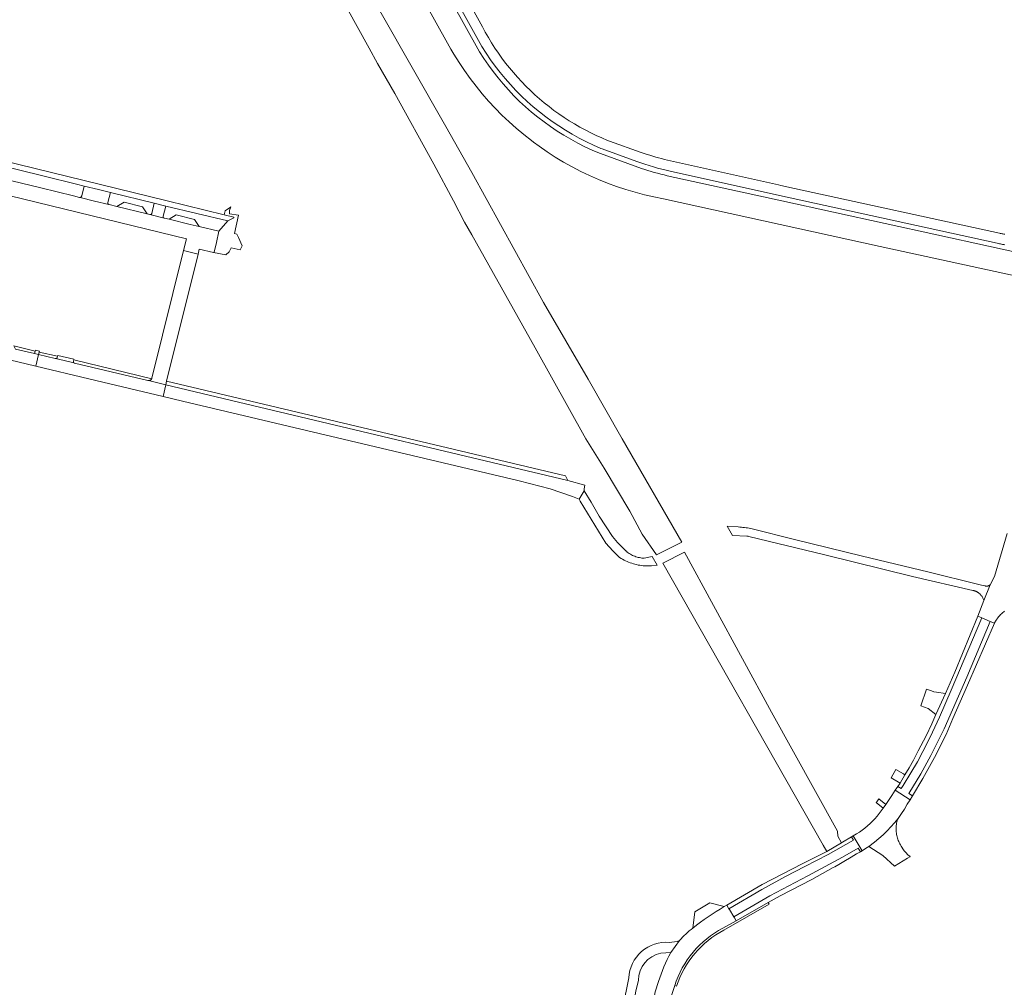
# Model space of a CAD drawing. Extents: x 152825 to 164088, y 457113 to 463005.
# Tile 48 of 256: x 157059 to 157354, y 458252 to 458542. Entities that reach past the tile are written whole.
import ezdxf

# ---------------------------------------------------------------- set-up
doc = ezdxf.new("R2010")
doc.units = 0
doc.header["$LTSCALE"] = 0.5
for name, color, linetype, lineweight in [('B-PV-VH-GESLOTENVERHARDING_ASFALT-GV', 251, 'CONTINUOUS', 18), ('B-PV-VH-HALFVERHARDING-GV', 251, 'CONTINUOUS', 18), ('B-PV-VH-HALFVERHARDING_GRASBETONSTEEN-GV', 251, 'CONTINUOUS', 18), ('B-PV-VH-ONVERHARD_ZAND-GV', 251, 'CONTINUOUS', 18), ('B-PV-VH-OPENVERHARDING_BETONELEMENT-GV', 251, 'CONTINUOUS', 18), ('B-PV-VH-OPENVERHARDING_BETONSTRAATSTEEN-GV', 251, 'CONTINUOUS', 18), ('B-PV-VH-OPENVERHARDING_STRAATBAKSTEEN-GV', 251, 'CONTINUOUS', 18)]:
    doc.layers.add(name, color=color, linetype=linetype, lineweight=lineweight)

msp = doc.modelspace()

# ---------------------------------------------------------------- linework, layer by layer
at = {"layer": 'B-PV-VH-GESLOTENVERHARDING_ASFALT-GV', "flags": 128}
for points in [[(157197.804, 458539.871), (157163.807, 458601.104)], [(157245.407, 458497.506), (157233.169, 458501.924), (157232.85, 458502.053), (157230.653, 458502.99), (157228.485, 458503.995), (157226.351, 458505.068), (157224.251, 458506.207), (157222.188, 458507.412), (157220.163, 458508.681), (157218.18, 458510.014), (157216.24, 458511.407), (157214.344, 458512.861), (157212.495, 458514.374), (157210.694, 458515.944), (157208.943, 458517.57), (157207.245, 458519.25), (157205.6, 458520.983), (157204.01, 458522.766), (157202.477, 458524.599), (157201.002, 458526.479), (157199.588, 458528.404), (157198.234, 458530.372), (157196.943, 458532.383), (157160.397, 458598.033)], [(157161.473, 458599.249), (157197.616, 458534.004), (157198.891, 458531.989), (157200.23, 458530.015), (157201.63, 458528.085), (157203.089, 458526.199), (157204.607, 458524.359), (157206.183, 458522.569), (157207.813, 458520.828), (157209.498, 458519.14), (157211.235, 458517.506), (157213.022, 458515.927), (157214.858, 458514.405), (157216.741, 458512.941), (157218.669, 458511.537), (157220.64, 458510.194), (157222.652, 458508.914), (157224.703, 458507.698), (157226.792, 458506.547), (157228.916, 458505.462), (157231.073, 458504.444), (157233.26, 458503.495), (157233.665, 458503.328), (157243.965, 458499.56)], [(157153.617, 458595.675), (157188.388, 458533.187), (157189.289, 458531.66), (157190.829, 458529.193), (157192.445, 458526.777), (157194.137, 458524.412), (157195.902, 458522.101), (157197.739, 458519.847), (157199.646, 458517.652), (157201.62, 458515.517), (157203.661, 458513.446), (157205.766, 458511.44), (157207.933, 458509.501), (157210.159, 458507.631), (157212.444, 458505.832), (157213.053, 458505.382), (157214.784, 458504.105), (157217.176, 458502.453), (157219.62, 458500.877), (157222.112, 458499.379), (157224.649, 458497.959), (157227.23, 458496.62), (157229.852, 458495.362), (157232.512, 458494.188), (157235.207, 458493.097), (157237.936, 458492.092), (157240.695, 458491.173), (157243.481, 458490.341), (157246.292, 458489.598), (157249.125, 458488.942), (157251.977, 458488.376), (157316.816, 458474.162), (157358.065, 458465.119)], [(157245.35, 458502.245), (157235.794, 458505.672), (157235.261, 458505.885), (157233.561, 458506.599), (157231.879, 458507.356), (157230.217, 458508.154), (157228.575, 458508.994), (157226.955, 458509.875), (157225.358, 458510.797), (157223.784, 458511.758), (157222.235, 458512.759), (157220.712, 458513.798), (157219.215, 458514.875), (157217.745, 458515.989), (157216.304, 458517.14), (157214.893, 458518.327), (157213.512, 458519.549), (157212.162, 458520.805), (157210.844, 458522.095), (157209.558, 458523.417), (157208.307, 458524.772), (157207.09, 458526.157), (157205.908, 458527.573), (157204.762, 458529.017), (157203.652, 458530.49), (157202.58, 458531.991), (157201.546, 458533.518), (157200.551, 458535.071), (157199.595, 458536.648), (157198.679, 458538.248), (157197.804, 458539.871)], [(157354.083, 458477.809), (157353.81, 458477.842), (157353.539, 458477.883), (157353.269, 458477.933), (157353.001, 458477.991), (157352.735, 458478.058), (157352.471, 458478.133), (157291.17, 458491.498), (157287.11, 458492.383), (157286.429, 458492.536), (157252.249, 458500.211)], [(157254.006, 458496.651), (157286.703, 458489.374), (157351.807, 458475.146), (157352.13, 458475.046), (157352.455, 458474.957), (157352.783, 458474.878), (157353.114, 458474.81), (157353.446, 458474.752), (157353.78, 458474.704), (157354.115, 458474.667)], [(157364.634, 458470.828), (157287.358, 458487.787), (157253.123, 458495.316)], [(157354.78, 458388.247), (157350.971, 458375.318), (157349.664, 458372.841), (157347.801, 458368.16), (157346.054, 458363.467), (157347.192, 458362.986), (157349.755, 458361.904), (157350.96, 458361.395), (157351.003, 458361.472), (157351.158, 458361.739), (157351.321, 458362.002), (157351.49, 458362.26), (157351.665, 458362.514), (157351.848, 458362.764), (157352.036, 458363.009), (157352.231, 458363.248), (157352.433, 458363.483), (157352.64, 458363.712), (157352.853, 458363.936), (157353.071, 458364.154), (157353.295, 458364.367), (157353.525, 458364.573), (157353.76, 458364.774), (157354, 458364.969)], [(157269.719, 458270.044), (157273.74, 458272.316), (157273.202, 458273.154), (157273.032, 458273.437), (157271.707, 458275.65), (157271.564, 458275.896), (157270.927, 458276.99)], [(157270.927, 458276.99), (157270.126, 458276.523)], [(157256.792, 458266.352), (157254.133, 458262.775)], [(157250.531, 458254.096), (157249.522, 458250.977), (157249.276, 458249.882), (157251.537, 458249.362), (157253.913, 458248.816), (157253.993, 458248.767), (157255.33, 458252.869)]]:
    msp.add_lwpolyline(points, dxfattribs=at)
at = {"layer": 'B-PV-VH-GESLOTENVERHARDING_ASFALT-GV'}
for points in [[(157252.249, 458500.211, -0.0215061), (157245.35, 458502.245)], [(157243.965, 458499.56, 0.0291834), (157254.006, 458496.651)], [(157253.123, 458495.316, -0.026442), (157245.407, 458497.506)], [(157270.126, 458276.523, 0.0314791), (157260.771, 458270.114)], [(157255.33, 458252.869, -0.1974399), (157269.719, 458270.044)], [(157260.771, 458270.114, 0.0492196), (157256.792, 458266.352)], [(157254.133, 458262.775, 0.0497635), (157250.531, 458254.096)]]:
    msp.add_lwpolyline(points, format="xyb", dxfattribs=at)
at = {"layer": 'B-PV-VH-GESLOTENVERHARDING_ASFALT-GV', "flags": 128}
for points in [[(157228.221, 458400.986), (157226.735, 458398.506), (157227.102, 458397.902), (157234.775, 458385.273), (157236.824, 458383.05), (157238.865, 458381.028), (157239.291, 458380.762), (157239.726, 458380.509), (157240.169, 458380.27), (157240.619, 458380.046), (157241.076, 458379.835), (157241.54, 458379.64), (157242.009, 458379.459), (157242.484, 458379.293), (157242.965, 458379.143), (157243.449, 458379.007), (157243.938, 458378.888), (157244.43, 458378.784), (157244.926, 458378.695), (157245.424, 458378.622), (157245.924, 458378.565), (157246.425, 458378.525), (157246.928, 458378.5), (157247.431, 458378.491), (157247.935, 458378.498), (157248.437, 458378.521), (157250.106, 458378.783), (157248.574, 458381.288), (157246.249, 458380.836), (157245.882, 458380.85), (157245.517, 458380.88), (157245.153, 458380.925), (157244.791, 458380.986), (157244.433, 458381.063), (157244.078, 458381.156), (157243.728, 458381.264), (157243.382, 458381.387), (157243.043, 458381.525), (157242.709, 458381.678), (157242.383, 458381.845), (157242.064, 458382.026), (157241.753, 458382.221), (157241.451, 458382.429), (157241.159, 458382.65), (157240.876, 458382.884), (157240.847, 458382.909), (157238.225, 458385.532), (157236.684, 458387.293), (157232.723, 458393.379), (157230.322, 458397.603)], [(157349.755, 458361.904), (157347.192, 458362.986), (157338.059, 458341.283), (157334.568, 458333.264), (157331.755, 458327.241), (157329.587, 458322.972), (157327.924, 458319.9), (157326.014, 458316.609), (157323.635, 458312.77), (157323.039, 458311.877), (157322.072, 458312.489), (157321.331, 458311.379), (157325.761, 458308.518), (157326.467, 458309.71), (157325.382, 458310.392), (157328.955, 458316.272), (157331.984, 458321.739), (157335.953, 458329.787), (157342.702, 458345.171)], [(157347.192, 458362.986), (157346.054, 458363.467), (157339.13, 458346.721), (157336.337, 458340.301), (157333.482, 458334.001), (157332.265, 458331.247), (157330.596, 458327.646), (157328.194, 458323.133), (157326.751, 458320.367), (157325.456, 458318.091), (157324.212, 458316.009), (157322.741, 458313.507), (157322.072, 458312.489), (157323.039, 458311.877), (157323.635, 458312.77), (157326.014, 458316.609), (157327.924, 458319.9), (157329.587, 458322.972), (157331.755, 458327.241), (157334.568, 458333.264), (157338.059, 458341.283)], [(157350.96, 458361.395), (157349.755, 458361.904), (157342.702, 458345.171), (157335.953, 458329.787), (157331.984, 458321.739), (157328.955, 458316.272), (157325.382, 458310.392), (157326.467, 458309.71), (157329.591, 458314.856), (157333.039, 458321.139), (157336.552, 458328.066), (157338.585, 458332.843), (157342.928, 458342.826)], [(157317.715, 458306.035), (157317.145, 458305.191), (157316.54, 458304.371), (157315.902, 458303.577), (157315.23, 458302.81), (157314.528, 458302.073), (157313.795, 458301.365), (157313.033, 458300.689), (157312.243, 458300.045), (157311.427, 458299.434), (157310.587, 458298.859), (157309.723, 458298.319), (157308.706, 458297.746), (157311.396, 458293.274), (157312.444, 458293.901), (157313.406, 458294.555), (157315.144, 458295.847), (157316.431, 458296.903), (157317.672, 458298.012), (157318.866, 458299.172), (157320.01, 458300.381), (157321.103, 458301.637), (157322.142, 458302.938), (157323.155, 458304.391), (157324.055, 458305.742), (157324.922, 458307.147), (157325.761, 458308.518), (157321.331, 458311.379), (157320.268, 458309.809), (157319.476, 458308.593), (157318.474, 458307.123)], [(157270.927, 458276.99), (157271.564, 458275.896), (157281.43, 458281.624), (157288.47, 458285.498), (157294.311, 458288.505), (157301.278, 458292.098), (157308.821, 458296.422), (157308.205, 458297.445), (157305.525, 458295.829), (157305.237, 458295.646), (157300.798, 458293.053), (157293.49, 458289.301), (157281.509, 458283.149)], [(157271.707, 458275.65), (157273.032, 458273.437), (157283.784, 458279.739), (157295.149, 458285.747), (157305.513, 458291.339), (157310.254, 458294.056), (157310.895, 458292.972), (157311.396, 458293.274), (157308.706, 458297.746), (157308.205, 458297.445), (157308.821, 458296.422), (157301.278, 458292.098), (157294.311, 458288.505), (157288.47, 458285.498), (157281.43, 458281.624), (157271.564, 458275.896)], [(157304.451, 458289.173), (157305.979, 458290.07), (157308.149, 458291.333), (157309.761, 458292.286), (157310.895, 458292.972), (157310.254, 458294.056), (157305.513, 458291.339), (157295.149, 458285.747), (157283.784, 458279.739), (157273.032, 458273.437), (157273.202, 458273.154), (157273.74, 458272.316), (157283.267, 458277.792), (157286.879, 458279.745), (157296.313, 458284.675), (157302.742, 458288.21), (157303.234, 458288.481)]]:
    msp.add_lwpolyline(points, close=True, dxfattribs=at)
at = {"layer": 'B-PV-VH-HALFVERHARDING-GV', "flags": 128}
msp.add_lwpolyline([(157140.821, 458575.367), (157163.955, 458533.466), (157166.457, 458528.938), (157171.593, 458519.88), (157183.246, 458498.741), (157189.2, 458487.742), (157192.485, 458481.408), (157194.62, 458477.604), (157213.606, 458443.775), (157228.757, 458416.557), (157234.214, 458407.803), (157241.953, 458394.921), (157245.579, 458388.015), (157249.918, 458381.795), (157257.44, 458385.611), (157239.634, 458416.566), (157229.489, 458434.406), (157216.12, 458457.327), (157194.628, 458496.279), (157186.885, 458510.082), (157167.089, 458544.659)], dxfattribs=at)
msp.add_lwpolyline([(157299.713, 458294.961), (157300.798, 458293.053), (157305.237, 458295.646), (157304.149, 458297.569), (157304.052, 458299.121), (157284.338, 458334.78), (157258.257, 458382.589), (157251.749, 458379.299)], close=True, dxfattribs=at)
at = {"layer": 'B-PV-VH-HALFVERHARDING_GRASBETONSTEEN-GV', "flags": 128}
for points in [[(157270.075, 458269.504), (157283.573, 458277.259), (157283.267, 458277.792), (157273.74, 458272.316), (157269.719, 458270.044)], [(157255.33, 458252.869), (157255.846, 458252.701)]]:
    msp.add_lwpolyline(points, dxfattribs=at)
at = {"layer": 'B-PV-VH-HALFVERHARDING_GRASBETONSTEEN-GV'}
for points in [[(157269.719, 458270.044, 0.1974399), (157255.33, 458252.869)], [(157255.846, 458252.701, -0.1951525), (157270.075, 458269.504)]]:
    msp.add_lwpolyline(points, format="xyb", dxfattribs=at)
at = {"layer": 'B-PV-VH-ONVERHARD_ZAND-GV', "flags": 128}
for points in [[(157124.318, 458477.771), (157123.665, 458478.025), (157124.885, 458483.546), (157122.134, 458483.932), (157122.16, 458484.854), (157122.554, 458486.031), (157122.427, 458485.931), (157120.845, 458484.806), (157120.555, 458483.634), (157123.486, 458482.914), (157123.434, 458482.663), (157121.613, 458481.807), (157119.002, 458478.731), (157118.217, 458475.274), (157117.605, 458472.467), (157117.604, 458472.464), (157117.584, 458472.428), (157117.557, 458472.397), (157117.525, 458472.372), (157117.489, 458472.354), (157117.45, 458472.343), (157117.409, 458472.34), (157117.369, 458472.345), (157121.034, 458471.598), (157122.052, 458472.48), (157122.638, 458473.757), (157125.37, 458473.095), (157125.901, 458474.341), (157124.881, 458476.843)], [(157064.014, 458442.824), (157057.596, 458444.371), (157058.083, 458443.436), (157063.83, 458442.072)], [(157070.689, 458441.295), (157065.237, 458442.524), (157065.052, 458441.77), (157070.002, 458440.579), (157070.063, 458440.566), (157070.125, 458440.562), (157070.187, 458440.565), (157070.249, 458440.576), (157070.308, 458440.595), (157070.365, 458440.621), (157070.417, 458440.654), (157070.465, 458440.694), (157070.508, 458440.74), (157070.544, 458440.791), (157070.574, 458440.845), (157070.596, 458440.904), (157070.606, 458440.942)], [(157098.87, 458434.553), (157075.56, 458440.184), (157075.453, 458439.769), (157075.442, 458439.708), (157075.44, 458439.646), (157075.445, 458439.584), (157075.458, 458439.524), (157075.479, 458439.465), (157075.507, 458439.41), (157075.542, 458439.359), (157075.584, 458439.313), (157075.63, 458439.272), (157075.682, 458439.238), (157075.738, 458439.211), (157075.797, 458439.191), (157075.814, 458439.187), (157097.711, 458434.003), (157097.801, 458433.987), (157097.892, 458433.979), (157097.983, 458433.978), (157098.074, 458433.986), (157098.164, 458434.002), (157098.252, 458434.025), (157098.337, 458434.057), (157098.42, 458434.095), (157098.499, 458434.141), (157098.574, 458434.193), (157098.644, 458434.252), (157098.708, 458434.316), (157098.767, 458434.386), (157098.819, 458434.461), (157098.864, 458434.54)], [(157124.704, 458428.726), (157103.343, 458433.803), (157103.084, 458432.717), (157126.972, 458426.989), (157223.386, 458404.127), (157222.843, 458405.062), (157222.616, 458405.456)]]:
    msp.add_lwpolyline(points, close=True, dxfattribs=at)
at = {"layer": 'B-PV-VH-OPENVERHARDING_BETONELEMENT-GV'}
for points in [[(157253.746, 458265.808, 0.4276336), (157241.625, 458255.178)], [(157256.792, 458266.352, -0.0702436), (157253.746, 458265.808)], [(157244.467, 458254.471, -0.3549088), (157251.142, 458262.566)]]:
    msp.add_lwpolyline(points, format="xyb", dxfattribs=at)
at = {"layer": 'B-PV-VH-OPENVERHARDING_BETONELEMENT-GV', "flags": 128}
for points in [[(157254.133, 458262.775), (157256.792, 458266.352)], [(157251.142, 458262.566), (157254.133, 458262.775)], [(157241.625, 458255.178), (157240.903, 458251.742), (157240.107, 458247.905), (157237.558, 458235.365), (157231.779, 458206.765), (157203.038, 458064.262), (157191.05, 458004.79), (157190.278, 458000.861), (157188.533, 457992.354), (157179.717, 457948.673), (157127.097, 457687.887), (157120.265, 457653.999), (157112.289, 457614.4), (157111.407, 457609.739), (157107.996, 457593.098), (157104.273, 457574.788)], [(157107.18, 457574.17), (157110.598, 457591.06), (157114.235, 457609.323), (157115.178, 457613.827), (157123.105, 457653.043), (157129.906, 457686.962), (157182.563, 457948.043), (157191.369, 457991.69), (157193.136, 458000.611), (157193.943, 458004.305), (157205.893, 458063.549), (157234.555, 458205.58), (157240.381, 458234.561), (157242.988, 458247.254), (157243.727, 458251.181), (157244.467, 458254.471)]]:
    msp.add_lwpolyline(points, dxfattribs=at)
at = {"layer": 'B-PV-VH-OPENVERHARDING_BETONSTRAATSTEEN-GV', "flags": 128}
for points in [[(157030.58, 458503.997), (157050.866, 458499.032), (157051.191, 458498.952), (157066.733, 458495.148), (157076.348, 458492.795), (157078.659, 458492.229), (157078.689, 458492.222), (157082.953, 458491.18), (157086.497, 458490.315), (157099.619, 458487.092), (157103.102, 458486.224), (157121.613, 458481.807), (157123.434, 458482.663), (157123.486, 458482.914), (157120.555, 458483.634), (157103.502, 458487.821), (157053.803, 458500), (157031.008, 458505.586)], [(157088.434, 458486.084), (157097.471, 458483.884), (157096.144, 458486.042), (157090.621, 458487.396)], [(157104.044, 458482.262), (157110.333, 458480.722), (157113.026, 458480.063), (157111.711, 458482.245), (157106.202, 458483.596)], [(157112.738, 458471.801), (157108.369, 458472.882), (157098.938, 458434.724), (157098.933, 458434.709), (157098.902, 458434.623), (157098.87, 458434.553), (157098.864, 458434.54), (157098.819, 458434.461), (157098.767, 458434.386), (157098.708, 458434.316), (157098.644, 458434.252), (157098.574, 458434.193), (157098.499, 458434.141), (157098.42, 458434.095), (157098.337, 458434.057), (157098.252, 458434.025), (157098.164, 458434.002), (157098.074, 458433.986), (157097.983, 458433.978), (157097.892, 458433.979), (157103.084, 458432.717), (157103.343, 458433.803)], [(157065.309, 458442.819), (157064.083, 458443.107), (157064.014, 458442.824), (157063.83, 458442.072), (157065.052, 458441.77), (157065.237, 458442.524)], [(157075.604, 458440.355), (157070.743, 458441.523), (157070.689, 458441.295), (157070.606, 458440.942), (157070.596, 458440.904), (157070.574, 458440.845), (157070.544, 458440.791), (157070.508, 458440.74), (157070.465, 458440.694), (157070.417, 458440.654), (157070.365, 458440.621), (157070.308, 458440.595), (157070.249, 458440.576), (157070.187, 458440.565), (157070.125, 458440.562), (157070.063, 458440.566), (157075.63, 458439.272), (157075.584, 458439.313), (157075.542, 458439.359), (157075.507, 458439.41), (157075.479, 458439.465), (157075.458, 458439.524), (157075.445, 458439.584), (157075.44, 458439.646), (157075.442, 458439.708), (157075.453, 458439.769), (157075.56, 458440.184)], [(157271.079, 458390.431), (157272.673, 458387.652), (157276.917, 458387.466), (157277.323, 458387.374), (157277.499, 458387.332), (157300.261, 458381.784), (157326.464, 458375.391), (157344.506, 458371.201), (157344.58, 458371.187), (157344.653, 458371.171), (157344.726, 458371.154), (157344.799, 458371.136), (157344.871, 458371.116), (157344.943, 458371.095), (157345.014, 458371.073), (157345.086, 458371.05), (157345.122, 458371.038), (157345.157, 458371.026), (157345.227, 458371), (157345.297, 458370.973), (157345.366, 458370.944), (157345.435, 458370.915), (157345.503, 458370.884), (157345.571, 458370.852), (157345.638, 458370.819), (157345.705, 458370.785), (157345.719, 458370.777), (157345.77, 458370.75), (157345.834, 458370.714), (157345.897, 458370.677), (157345.96, 458370.639), (157346.022, 458370.599), (157346.089, 458370.555), (157346.144, 458370.517), (157346.204, 458370.475), (157346.263, 458370.431), (157346.322, 458370.387), (157346.379, 458370.341), (157346.447, 458370.286), (157346.585, 458370.165), (157346.717, 458370.038), (157346.844, 458369.905), (157346.964, 458369.767), (157347.079, 458369.624), (157347.187, 458369.476), (157347.289, 458369.324), (157347.384, 458369.167), (157347.472, 458369.006), (157347.553, 458368.841), (157347.627, 458368.674), (157347.693, 458368.503), (157347.752, 458368.329), (157347.801, 458368.16), (157349.664, 458372.841), (157349.579, 458372.771), (157349.489, 458372.707), (157349.395, 458372.65), (157349.297, 458372.6), (157349.195, 458372.557), (157349.091, 458372.522), (157348.984, 458372.494), (157348.876, 458372.474), (157348.766, 458372.462), (157348.656, 458372.458), (157348.546, 458372.462), (157348.436, 458372.474), (157348.328, 458372.494), (157348.221, 458372.521), (157348.117, 458372.557), (157348.108, 458372.56), (157347.157, 458372.793), (157346.33, 458372.995), (157331.038, 458376.734), (157311.47, 458381.39), (157291.208, 458386.456), (157278.481, 458389.623), (157278.085, 458389.703), (157277.623, 458389.788), (157277.159, 458389.866), (157276.694, 458389.936), (157276.228, 458389.998), (157275.761, 458390.052), (157275.293, 458390.098), (157274.824, 458390.136), (157274.355, 458390.166)], [(157330.668, 458341.588), (157328.945, 458336.592), (157331.132, 458335.838), (157333.482, 458334.001), (157336.337, 458340.301), (157333.689, 458340.702), (157332.882, 458340.825), (157332.129, 458341.084)], [(157315.764, 458307.924), (157315.606, 458307.696), (157317.715, 458306.035), (157318.474, 458307.123), (157316.361, 458308.786)], [(157325.656, 458291.472), (157325.729, 458291.515), (157325.098, 458292.055), (157324.446, 458292.701), (157324.028, 458293.231), (157323.634, 458293.799), (157323.307, 458294.325), (157323.091, 458294.674), (157322.906, 458294.986), (157322.713, 458295.354), (157322.536, 458295.683), (157322.372, 458296.02), (157322.223, 458296.363), (157322.088, 458296.712), (157321.968, 458297.066), (157321.863, 458297.425), (157321.773, 458297.788), (157321.699, 458298.155), (157321.64, 458298.524), (157321.596, 458298.896), (157321.568, 458299.269), (157321.555, 458299.643), (157321.559, 458300.017), (157321.577, 458300.39), (157321.612, 458300.763), (157321.662, 458301.134), (157321.728, 458301.502), (157321.808, 458301.867), (157321.905, 458302.229), (157322.016, 458302.586), (157322.142, 458302.938), (157321.103, 458301.637), (157320.01, 458300.381), (157318.866, 458299.172), (157317.672, 458298.012), (157316.431, 458296.903), (157315.144, 458295.847), (157313.406, 458294.555), (157317.63, 458291.87), (157321.113, 458288.653), (157324.978, 458291.075)]]:
    msp.add_lwpolyline(points, close=True, dxfattribs=at)
for points in [[(157035.942, 458494.314), (157109.236, 458476.39), (157108.369, 458472.882), (157112.738, 458471.801), (157113.115, 458473.325), (157117.369, 458472.345), (157117.409, 458472.34), (157117.45, 458472.343), (157117.489, 458472.354), (157117.525, 458472.372), (157117.557, 458472.397), (157117.584, 458472.428), (157117.604, 458472.464), (157117.605, 458472.467), (157118.217, 458475.274), (157119.002, 458478.731), (157113.026, 458480.063), (157110.333, 458480.722), (157104.044, 458482.262), (157102.666, 458482.591), (157102.601, 458482.607), (157098.308, 458483.652), (157098.289, 458483.657), (157097.471, 458483.884), (157088.434, 458486.084), (157086.123, 458486.646), (157086.055, 458486.663), (157081.763, 458487.719), (157077.462, 458488.777), (157077.313, 458488.813), (157075.432, 458489.276), (157065.724, 458491.664), (157057.065, 458493.794)], [(157270.126, 458276.523), (157265.814, 458277.625), (157261.399, 458275.003), (157260.771, 458270.114)]]:
    msp.add_lwpolyline(points, dxfattribs=at)
at = {"layer": 'B-PV-VH-OPENVERHARDING_BETONSTRAATSTEEN-GV'}
msp.add_lwpolyline([(157260.771, 458270.114, -0.0314791), (157270.126, 458276.523)], format="xyb", dxfattribs=at)
at = {"layer": 'B-PV-VH-OPENVERHARDING_STRAATBAKSTEEN-GV', "flags": 128}
for points in [[(157086.497, 458490.315), (157082.953, 458491.18), (157078.689, 458492.222), (157077.96, 458489.244), (157077.767, 458489.015), (157077.587, 458488.859), (157077.313, 458488.813), (157077.462, 458488.777), (157081.763, 458487.719), (157086.055, 458486.663)], [(157085.766, 458487.254), (157086.497, 458490.315)], [(157102.318, 458483.18), (157103.102, 458486.224), (157099.619, 458487.092), (157098.887, 458484.006)], [(157098.308, 458483.652), (157102.601, 458482.607)], [(157015.932, 458449.859), (157064.225, 458438.312), (157065.052, 458441.77), (157063.83, 458442.072), (157058.083, 458443.436)]]:
    msp.add_lwpolyline(points, dxfattribs=at)
at = {"layer": 'B-PV-VH-OPENVERHARDING_STRAATBAKSTEEN-GV'}
for points in [[(157086.055, 458486.663, -0.4221479), (157085.766, 458487.254)], [(157098.887, 458484.006, -0.4040933), (157098.308, 458483.652)], [(157102.601, 458482.607, -0.420574), (157102.318, 458483.18)]]:
    msp.add_lwpolyline(points, format="xyb", dxfattribs=at)
at = {"layer": 'B-PV-VH-OPENVERHARDING_STRAATBAKSTEEN-GV', "flags": 128}
for points in [[(157102.258, 458429.244), (157103.084, 458432.717), (157097.892, 458433.979), (157097.801, 458433.987), (157097.711, 458434.003), (157075.814, 458439.187), (157075.797, 458439.191), (157075.738, 458439.211), (157075.682, 458439.238), (157075.63, 458439.272), (157070.063, 458440.566), (157070.002, 458440.579), (157065.052, 458441.77), (157064.225, 458438.312), (157080.079, 458434.521)], [(157103.084, 458432.717), (157102.258, 458429.244), (157108.094, 458427.856), (157208.418, 458404.036), (157208.804, 458403.949), (157218.064, 458401.55), (157224.714, 458399.286), (157226.735, 458398.506), (157228.221, 458400.986), (157228.221, 458401.566), (157228.482, 458402.667), (157223.386, 458404.127), (157126.972, 458426.989)], [(157323.765, 458316.271), (157321.528, 458317.581), (157320.112, 458315.046), (157322.298, 458313.766), (157322.741, 458313.507), (157324.212, 458316.009)]]:
    msp.add_lwpolyline(points, close=True, dxfattribs=at)

doc.saveas('drawing.dxf')
